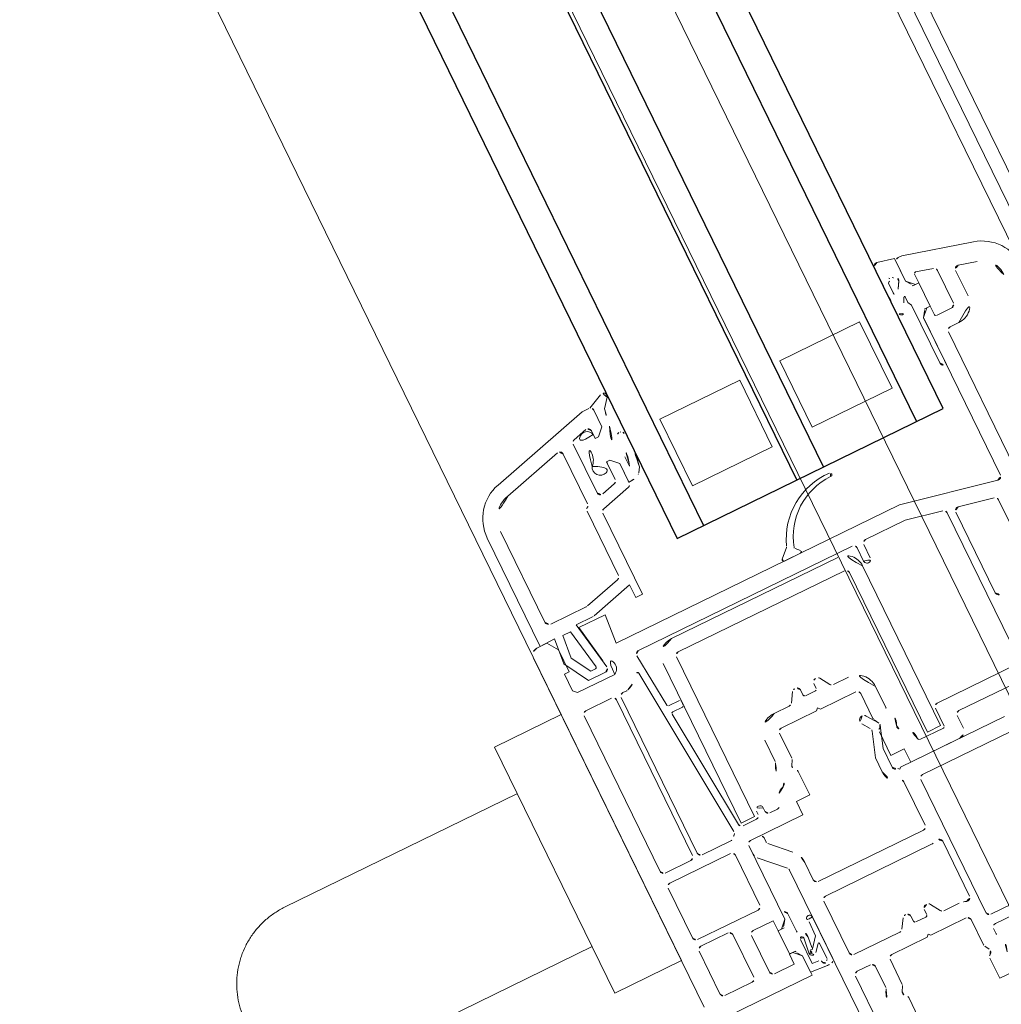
# Model space of a CAD drawing. Extents: x 6414462 to 20492237, y 5756825 to 17376351.
# Tile 83 of 127: x 6497764.631 to 6497764.764, y 5809736.99 to 5809737.123. Entities that reach past the tile are written whole.
import ezdxf

# ---------------------------------------------------------------- set-up
doc = ezdxf.new("R2010")
doc.units = 0
doc.linetypes.add('Linia siatki', pattern=[2.2224999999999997, 1.27, -0.3174999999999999, 0.3174999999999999, -0.3174999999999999])
for name, color, linetype, lineweight in [('A-DETL-GENF', 7, 'Continuous', 5), ('A-GENM', 7, 'Continuous', 5), ('A-GLAZ', 7, 'Continuous', 5), ('S-GRID', 7, 'Continuous', 5)]:
    doc.layers.add(name, color=color, linetype=linetype, lineweight=lineweight)

# ---------------------------------------------------------------- blocks, each defined once
blk = doc.blocks.new('Windows_S9000-Double-Vent-Window-with-Sashbars - O3 Windows_S9000-Double-Vent-Window-with-Sashbars 2-9090604-__-00_00 Przyziemie PB')
at = {"layer": 'A-DETL-GENF'}
for p, q in [((-2.079996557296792, -2.669999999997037), (-2.079996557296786, 1.709431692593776)), ((-8.244988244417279, 1.105291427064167), (-8.499999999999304, 0.1535745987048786)), ((-7.98418827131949, 1.035410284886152), (-8.051837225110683, 0.7829409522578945)), ((-8.003540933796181, 0.72000000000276), (-7.619911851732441, 0.7200000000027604)), ((-8.221995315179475, 0.2251763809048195), (-8.158286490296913, 0.4629409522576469)), ((-8.109990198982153, 0.5000000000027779), (-7.61991185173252, 0.5000000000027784)), ((-7.569911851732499, 0.4500000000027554), (-7.569911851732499, 0.2200000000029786)), ((-7.349911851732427, 0.4500000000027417), (-7.349911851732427, 0.3200000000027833)), ((0.02000000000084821, 0.4400000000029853), (0.02000000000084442, -2.66999999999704)), ((-7.299911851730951, 0.2700000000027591), (-5.254675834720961, 0.2700000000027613)), ((-8.499999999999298, 0.1535745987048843), (-8.499999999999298, 0.1000000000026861)), ((-8.069911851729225, 0.2000000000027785), (-8.20267679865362, 0.2000000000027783)), ((-8.169911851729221, 0.05000000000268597), (-8.069911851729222, 0.1500000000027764)), ((-8.069911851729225, 0.1500000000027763), (-8.069911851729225, 0.2000000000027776)), ((-8.069685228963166, 0.1098247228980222), (-8.069685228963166, 0.1986844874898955)), ((-8.069685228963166, 0.1986844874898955), (-7.719685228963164, 0.1986844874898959)), ((-7.589911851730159, 0.2000000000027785), (-7.719911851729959, 0.2000000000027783)), ((-7.71991185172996, 0.2000000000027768), (-7.71991185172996, 0.1499458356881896)), ((-7.71991185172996, 0.1499458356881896), (-7.619966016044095, 0.05000000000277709)), ((-7.719685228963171, 0.1986844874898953), (-7.719685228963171, 0.1098247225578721)), ((-8.56454105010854, -0.1890656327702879), (-8.510971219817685, 0.0500002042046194)), ((-8.510971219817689, 0.0500002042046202), (-8.169911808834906, 0.05000020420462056)), ((-8.449999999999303, 0.05000000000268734), (-8.169911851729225, 0.05000000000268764)), ((-8.169911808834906, 0.05000020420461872), (-8.098122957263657, 0.1006746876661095)), ((-7.619212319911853, 0.04982629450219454), (-7.691247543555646, 0.1006746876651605)), ((-7.619966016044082, 0.0500000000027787), (-5.254163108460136, 0.05000000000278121)), ((-6.914690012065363, 0.04982629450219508), (-7.619212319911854, 0.04982629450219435)), ((-7.894685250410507, -0.05002618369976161), (-7.979431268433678, -0.0500261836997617)), ((-7.842705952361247, -0.02001592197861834), (-7.894685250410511, -0.05002618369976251)), ((-6.974690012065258, -0.02001592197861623), (-7.842705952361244, -0.02001592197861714)), ((-5.205255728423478, -0.01039558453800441), (-5.489999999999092, -1.350012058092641)), ((-4.963148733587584, -0.1199999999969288), (-3.869999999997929, -0.1199999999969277)), ((-8.140994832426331, -0.2499985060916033), (-8.515750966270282, -0.2499985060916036)), ((-8.248016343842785, -0.1699985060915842), (-8.140994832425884, -0.1699985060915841)), ((-5.116208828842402, -0.6496044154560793), (-5.012056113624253, -0.1596044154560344)), ((0.1600000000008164, -2.669999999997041), (0.1600000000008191, -0.469838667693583)), ((-7.949999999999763, -1.949999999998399), (-7.949999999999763, -0.7499999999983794)), ((-7.949999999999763, -0.7499999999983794), (-6.949999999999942, -0.7499999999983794)), ((-6.94999999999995, -0.7499999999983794), (-6.94999999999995, -1.949999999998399)), ((-3.853879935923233, -0.7099999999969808), (-5.067301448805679, -0.709999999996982)), ((-2.640033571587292, -1.849999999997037), (-2.640033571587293, -0.7916873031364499)), ((-5.160845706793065, -0.8596044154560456), (-5.270033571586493, -1.373292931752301)), ((-2.910033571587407, -0.8199999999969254), (-5.111938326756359, -0.8199999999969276)), ((-2.860033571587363, -2.069999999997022), (-2.860033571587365, -0.8699999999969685)), ((-2.299999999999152, -2.894999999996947), (-2.29999999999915, -1.329999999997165)), ((-5.489999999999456, -1.350012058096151), (-5.489999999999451, -5.61087035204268)), ((-5.270033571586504, -1.373292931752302), (-5.270033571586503, -1.969999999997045)), ((-6.94999999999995, -1.949999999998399), (-7.949999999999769, -1.949999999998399)), ((-2.399999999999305, -1.899999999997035), (-2.590033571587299, -1.899999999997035)), ((-5.220033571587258, -2.019999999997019), (-5.020033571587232, -2.019999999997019)), ((-5.020033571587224, -2.119999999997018), (-5.219999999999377, -2.119999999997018)), ((-2.539999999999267, -2.119999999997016), (-2.810033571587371, -2.119999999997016)), ((-2.299999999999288, -2.739999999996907), (-2.299999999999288, -1.999999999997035)), ((-5.269999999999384, -2.169999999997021), (-5.269999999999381, -5.381855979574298)), ((-2.567386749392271, -2.159999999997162), (-4.96738674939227, -2.159999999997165)), ((-2.567386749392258, -2.359999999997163), (-2.567386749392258, -2.159999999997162)), ((-2.519999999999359, -2.495208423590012), (-2.51999999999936, -2.139999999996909)), ((-4.967386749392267, -2.359999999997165), (-2.567386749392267, -2.359999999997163)), ((-5.217386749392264, -2.409999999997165), (-5.217386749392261, -4.909999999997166)), ((-5.017386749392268, -4.909999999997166), (-5.017386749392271, -2.409999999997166)), ((-7.949999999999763, -3.749999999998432), (-7.949999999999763, -2.549999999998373)), ((-7.949999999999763, -2.549999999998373), (-6.949999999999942, -2.549999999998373)), ((-6.94999999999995, -2.549999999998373), (-6.94999999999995, -3.749999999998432)), ((-3.429999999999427, -2.719999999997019), (-3.111755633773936, -2.719999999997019)), ((-2.499999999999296, -2.93999999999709), (-2.499999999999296, -2.739999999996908)), ((-2.499999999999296, -2.739999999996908), (-2.299999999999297, -2.739999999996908)), ((-0.02999999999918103, -2.71999999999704), (-2.029996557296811, -2.719999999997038)), ((0.2882443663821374, -2.719999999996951), (0.2100000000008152, -2.719999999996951)), ((0.850000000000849, -2.739999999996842), (0.8500000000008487, -2.939999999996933)), ((-5.524142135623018, -2.824329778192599), (-5.577465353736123, -2.877652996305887)), ((-5.489999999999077, -3.081903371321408), (-5.489999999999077, -2.838471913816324)), ((-3.124414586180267, -3.008089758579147), (-2.968678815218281, -2.899042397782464)), ((-3.028397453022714, -2.933301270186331), (-2.964999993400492, -2.896698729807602)), ((-2.923721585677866, -2.892724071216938), (-2.628499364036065, -2.994377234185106)), ((-2.300749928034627, -2.935749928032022), (-2.279999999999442, -2.914999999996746)), ((-2.279999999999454, -2.914999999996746), (-2.299999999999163, -2.894999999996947)), ((-1.151378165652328, -2.819999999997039), (-0.326647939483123, -2.81999999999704)), ((0.4350000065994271, -2.896698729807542), (0.371602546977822, -2.933301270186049)), ((-5.643416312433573, -2.976771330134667), (-5.524142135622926, -3.096045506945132)), ((-3.69999999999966, -3.2188332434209), (-3.69999999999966, -2.989999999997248)), ((-3.479999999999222, -3.519999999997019), (-3.479999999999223, -2.989999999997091)), ((-3.42999999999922, -2.939999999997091), (-3.053397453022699, -2.939999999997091)), ((-2.949935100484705, -3.032410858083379), (-3.055585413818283, -3.106388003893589)), ((-2.56145415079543, -3.144377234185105), (-2.9049778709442, -3.026092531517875)), ((-2.853397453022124, -2.939999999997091), (-2.499999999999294, -2.93999999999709)), ((-2.628499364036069, -2.994377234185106), (-2.349999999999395, -2.994377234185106)), ((-1.449999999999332, -2.93999999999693), (-2.104198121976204, -2.939999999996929)), ((-1.399999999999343, -4.56999999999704), (-1.399999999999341, -2.98999999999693)), ((-1.179999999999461, -4.569999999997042), (-1.179999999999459, -2.985000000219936)), ((-0.2999999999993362, -2.989999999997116), (-0.2999999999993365, -3.218833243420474)), ((-0.07999999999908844, -2.989999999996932), (-0.07999999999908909, -3.519999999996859)), ((0.3466025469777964, -2.939999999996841), (-0.02999999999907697, -2.93999999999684)), ((0.850000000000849, -2.939999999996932), (0.5466025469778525, -2.939999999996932)), ((-2.349999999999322, -3.144377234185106), (-2.561454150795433, -3.144377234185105)), ((-3.856495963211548, -3.344338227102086), (-3.723504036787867, -3.261235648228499)), ((-0.3235040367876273, -3.261235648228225), (-0.4564959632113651, -3.344338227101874)), ((-3.754999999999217, -3.449999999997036), (-3.829999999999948, -3.449999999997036)), ((-0.4299999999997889, -3.449999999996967), (-0.3549999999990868, -3.449999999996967)), ((-3.72999999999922, -3.624999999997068), (-3.72999999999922, -3.474999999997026)), ((-3.509999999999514, -3.549999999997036), (-3.479999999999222, -3.519999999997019)), ((-3.479999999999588, -3.579999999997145), (-3.509999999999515, -3.549999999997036)), ((-3.479999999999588, -4.109999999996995), (-3.479999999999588, -3.579999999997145)), ((-0.3299999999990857, -3.474999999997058), (-0.3299999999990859, -3.624999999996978)), ((-0.07999999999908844, -3.519999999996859), (-0.1099999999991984, -3.549999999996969)), ((-0.1099999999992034, -3.549999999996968), (-0.07999999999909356, -3.579999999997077)), ((-0.07999999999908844, -3.579999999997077), (-0.07999999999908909, -4.109999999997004)), ((-3.829999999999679, -3.649999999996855), (-3.754999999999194, -3.649999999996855)), ((-0.3549999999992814, -3.649999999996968), (-0.4299999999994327, -3.649999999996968)), ((-6.94999999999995, -3.749999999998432), (-7.949999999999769, -3.749999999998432)), ((-3.723504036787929, -3.838764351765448), (-3.856495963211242, -3.755661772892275)), ((-0.4564959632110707, -3.755661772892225), (-0.3235040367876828, -3.838764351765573)), ((-3.699999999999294, -4.109999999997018), (-3.699999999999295, -3.881166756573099)), ((-0.2999999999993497, -3.881166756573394), (-0.2999999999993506, -4.569999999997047)), ((-3.053397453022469, -4.159999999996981), (-3.429999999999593, -4.159999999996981)), ((-2.964999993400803, -4.203301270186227), (-3.028397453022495, -4.166698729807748)), ((-2.499999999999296, -4.15999999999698), (-2.853397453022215, -4.15999999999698)), ((-2.499999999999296, -4.359999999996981), (-2.499999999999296, -4.15999999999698)), ((-0.02999999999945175, -4.159999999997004), (0.3466025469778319, -4.159999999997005)), ((0.3716025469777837, -4.166698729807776), (0.4350000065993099, -4.203301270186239)), ((0.5466025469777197, -4.159999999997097), (0.8500000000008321, -4.159999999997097)), ((-8.501305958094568, -4.535851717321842), (-8.599798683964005, -4.326773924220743)), ((-8.531497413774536, -4.259893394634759), (-8.404938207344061, -4.358757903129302)), ((-7.55836186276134, -4.399880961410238), (-7.591422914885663, -4.385746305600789)), ((-7.489994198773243, -4.280473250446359), (-7.423800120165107, -4.326024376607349)), ((-3.111755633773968, -4.379999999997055), (-3.429999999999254, -4.379999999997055)), ((-2.299999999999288, -4.35999999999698), (-2.499999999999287, -4.35999999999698)), ((-2.299999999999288, -5.149999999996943), (-2.299999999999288, -4.359999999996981)), ((-0.02999999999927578, -4.379999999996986), (0.2882443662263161, -4.379999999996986)), ((-8.198981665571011, -4.500172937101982), (-8.453400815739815, -4.500172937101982)), ((-8.449908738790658, -4.500172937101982), (-8.198981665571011, -4.500172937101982)), ((-8.098981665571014, -4.600172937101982), (-8.198981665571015, -4.500172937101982)), ((-8.198981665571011, -4.500172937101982), (-8.09898166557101, -4.600172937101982)), ((-7.648809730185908, -4.499999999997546), (-7.748981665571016, -4.600172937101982)), ((-7.748981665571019, -4.600172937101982), (-7.648980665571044, -4.500171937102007)), ((-7.699090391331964, -4.399880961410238), (-7.558361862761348, -4.399880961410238)), ((-7.389363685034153, -4.500171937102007), (-7.648980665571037, -4.500171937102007)), ((-7.648980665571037, -4.500171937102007), (-7.35801868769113, -4.500171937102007)), ((-0.07999999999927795, -4.629999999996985), (-0.0799999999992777, -4.429999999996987)), ((-8.499878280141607, -4.651744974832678), (-8.499878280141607, -4.548427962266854)), ((-8.110401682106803, -6.105464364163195), (-8.499878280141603, -4.651917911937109)), ((-8.098981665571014, -4.650172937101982), (-8.214731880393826, -4.650172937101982)), ((-8.158432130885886, -4.650172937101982), (-8.09898166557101, -4.650172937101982)), ((-8.098981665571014, -4.650172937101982), (-8.098981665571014, -4.600172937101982)), ((-8.098981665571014, -4.600172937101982), (-8.098981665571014, -4.650172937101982)), ((-7.748981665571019, -4.600172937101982), (-7.748981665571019, -4.650172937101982)), ((-7.748981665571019, -4.650172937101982), (-7.748981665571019, -4.600172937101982)), ((-7.748981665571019, -4.650172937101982), (-7.723784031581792, -4.650172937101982)), ((-7.483470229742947, -4.650172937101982), (-7.748981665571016, -4.650172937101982)), ((-7.30972239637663, -4.537230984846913), (-7.195607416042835, -4.963113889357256)), ((-2.519999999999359, -4.749999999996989), (-2.519999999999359, -4.634258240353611)), ((-1.709289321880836, -4.619999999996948), (-1.449999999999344, -4.619999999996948)), ((-0.3499999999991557, -4.619999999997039), (-1.129999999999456, -4.619999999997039)), ((-8.263028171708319, -4.713113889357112), (-8.209438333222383, -4.913113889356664)), ((-7.381584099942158, -4.887231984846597), (-7.435173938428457, -4.687231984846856)), ((-2.160624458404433, -4.955355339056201), (-1.907279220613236, -4.702010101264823)), ((0.7982795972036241, -4.679999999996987), (-0.02999999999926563, -4.679999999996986)), ((-2.619999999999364, -4.799999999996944), (-2.569999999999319, -4.799999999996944)), ((-2.570000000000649, -4.899999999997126), (-2.619999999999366, -4.899999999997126)), ((-1.74464466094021, -4.864644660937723), (-2.050710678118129, -5.170710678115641)), ((1.100000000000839, -4.849999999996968), (-1.7092893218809, -4.849999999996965)), ((-1.003977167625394, -4.850122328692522), (-0.3795088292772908, -4.850122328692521)), ((-0.7564282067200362, -4.92470720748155), (-0.9633015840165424, -4.920122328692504)), ((-0.4125907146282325, -4.920122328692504), (-0.6410525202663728, -4.920122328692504)), ((-8.161142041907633, -4.9501729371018), (-7.429880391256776, -4.9501729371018)), ((-7.147311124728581, -5.000172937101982), (-5.92996642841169, -5.000172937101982)), ((-5.929966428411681, -5.000172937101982), (-5.929966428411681, -5.100172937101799)), ((-2.567386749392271, -4.959999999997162), (-4.96738674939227, -4.959999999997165)), ((-2.567386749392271, -5.159999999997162), (-2.567386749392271, -4.959999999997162)), ((-2.520000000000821, -5.150011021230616), (-2.520000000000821, -4.949999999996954)), ((-2.299999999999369, -5.149999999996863), (-2.299999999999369, -5.019999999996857)), ((-2.24999999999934, -4.969999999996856), (-2.195979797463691, -4.969999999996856)), ((-0.7848855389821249, -5.021773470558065), (-0.6374351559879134, -5.040006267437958)), ((-0.6183910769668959, -5.03881356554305), (-0.7564282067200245, -4.92470720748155)), ((-0.6474792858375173, -4.937783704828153), (-0.5513152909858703, -5.01845112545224)), ((-0.4418614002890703, -5.130157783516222), (-0.4342918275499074, -5.033078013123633)), ((-0.326138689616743, -4.954047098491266), (-0.3453292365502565, -5.200165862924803)), ((-8.099513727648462, -5.130172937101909), (-7.351326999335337, -5.130172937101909)), ((-7.264724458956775, -5.18017293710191), (-6.300226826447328, -5.18017293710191)), ((-5.929966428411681, -5.100172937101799), (-6.117652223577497, -5.100172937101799)), ((-6.117652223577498, -5.100172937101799), (-5.953407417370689, -5.713142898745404)), ((-4.967386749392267, -5.159999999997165), (-2.567386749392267, -5.159999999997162)), ((-4.419999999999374, -5.343729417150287), (-4.419999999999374, -5.18205604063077)), ((-4.399999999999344, -5.162056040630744), (-4.339999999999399, -5.162056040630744)), ((-4.31999999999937, -5.182056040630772), (-4.31999999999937, -5.33148100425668)), ((-1.185468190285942, -5.130157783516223), (-0.9254729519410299, -5.130157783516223)), ((-0.8031871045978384, -5.130157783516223), (-0.4418614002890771, -5.130157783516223)), ((-0.5895850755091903, -5.106380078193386), (-0.8001191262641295, -5.08034674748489)), ((-7.917216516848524, -6.053700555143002), (-8.14781001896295, -5.193113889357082)), ((-6.2519305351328, -5.217231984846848), (-6.11340741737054, -5.734207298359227)), ((-2.508097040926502, -5.295168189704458), (-4.994283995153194, -5.512681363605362)), ((-4.298256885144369, -5.35140489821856), (-2.565642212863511, -5.199820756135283)), ((-2.121421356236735, -5.199999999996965), (-2.249999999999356, -5.199999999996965)), ((-1.139999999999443, -5.199999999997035), (-2.249999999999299, -5.199999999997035)), ((-1.140945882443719, -5.199999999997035), (-1.245468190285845, -5.199999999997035)), ((-1.068910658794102, -5.250848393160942), (-1.140945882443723, -5.199999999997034)), ((-1.039999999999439, -5.299999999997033), (-1.139999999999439, -5.199999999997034)), ((-1.040472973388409, -5.348858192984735), (-1.040472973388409, -5.259998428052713)), ((-1.039999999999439, -5.349999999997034), (-1.039999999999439, -5.299999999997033)), ((-0.6904729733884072, -5.259998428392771), (-0.6904729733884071, -5.348858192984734)), ((-0.5899999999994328, -5.199999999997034), (-0.6899999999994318, -5.299999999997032)), ((-0.6899999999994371, -5.299999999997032), (-0.6899999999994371, -5.349999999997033)), ((-0.5902059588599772, -5.200165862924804), (-0.6620430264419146, -5.250853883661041)), ((-0.345329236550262, -5.200165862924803), (-0.5902059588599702, -5.200165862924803)), ((-0.2999999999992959, -5.199999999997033), (-0.589999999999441, -5.199999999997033)), ((-0.2999999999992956, -6.449999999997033), (-0.2999999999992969, -5.199999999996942)), ((-5.215642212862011, -5.431665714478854), (-4.438256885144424, -5.363653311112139)), ((-2.409999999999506, -5.819999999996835), (-2.409999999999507, -5.391453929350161)), ((-1.459999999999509, -5.419999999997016), (-2.209999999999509, -5.419999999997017)), ((-1.189999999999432, -5.649999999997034), (-1.189999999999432, -5.349999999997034)), ((-1.189999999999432, -5.349999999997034), (-1.039999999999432, -5.349999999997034)), ((-0.6904729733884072, -5.348858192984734), (-1.040472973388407, -5.348858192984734)), ((-0.6899999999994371, -5.349999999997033), (-0.5399999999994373, -5.349999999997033)), ((-0.539999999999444, -5.349999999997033), (-0.5399999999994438, -5.649999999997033)), ((-5.489999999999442, -5.61087035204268), (-5.899999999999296, -5.57499999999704)), ((-5.899999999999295, -5.574999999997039), (-5.899999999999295, -5.96999999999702)), ((-2.259999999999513, -5.469999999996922), (-2.259999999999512, -6.379999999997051)), ((-1.409999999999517, -6.379999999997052), (-1.409999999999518, -5.46999999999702)), ((-0.5899999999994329, -5.699999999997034), (-1.139999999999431, -5.699999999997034)), ((-6.109999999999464, -5.760089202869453), (-6.109999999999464, -6.290172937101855)), ((-5.949999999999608, -5.739024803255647), (-5.949999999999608, -5.983989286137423)), ((-5.120000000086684, -5.810628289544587), (-5.120000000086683, -6.369966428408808)), ((-4.850033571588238, -5.760606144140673), (-4.850033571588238, -5.819999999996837)), ((-5.949999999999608, -5.983989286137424), (-5.25868240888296, -5.862091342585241)), ((-5.899999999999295, -5.96999999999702), (-5.354939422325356, -5.873891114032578)), ((-5.199999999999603, -5.911331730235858), (-5.199999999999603, -6.165382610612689)), ((-4.8000335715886, -5.869999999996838), (-2.459999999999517, -5.869999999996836)), ((-2.459999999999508, -5.939999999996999), (-4.800033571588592, -5.939999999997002)), ((-1.309999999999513, -6.379999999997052), (-1.309999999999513, -5.969999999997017)), ((-1.259999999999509, -5.919999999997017), (-0.6199999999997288, -5.919999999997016)), ((-0.569999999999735, -5.969999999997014), (-0.5699999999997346, -6.37999999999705)), ((-5.323472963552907, -5.99273327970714), (-5.89999999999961, -6.094390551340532)), ((-5.899999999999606, -6.094390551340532), (-5.899999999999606, -6.210319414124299)), ((-5.576765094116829, -6.244292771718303), (-5.299999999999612, -6.084502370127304)), ((-5.299999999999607, -6.084502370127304), (-5.299999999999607, -6.012429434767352)), ((-4.850033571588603, -5.989999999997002), (-4.850033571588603, -6.379999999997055)), ((-2.409999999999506, -6.379999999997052), (-2.409999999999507, -5.989999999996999)), ((-5.899999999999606, -6.210319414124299), (-5.576765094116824, -6.244292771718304)), ((-5.199999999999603, -6.16538261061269), (-5.550460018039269, -6.367720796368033)), ((-6.169999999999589, -6.350172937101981), (-7.530846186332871, -6.350172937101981)), ((-5.550460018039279, -6.367720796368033), (-5.907682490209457, -6.33017520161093)), ((-5.907682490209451, -6.33017520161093), (-5.899999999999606, -6.550172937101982)), ((-5.749999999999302, -6.349999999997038), (-5.8999999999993, -6.449999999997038)), ((-5.419999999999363, -6.349999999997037), (-5.749999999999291, -6.349999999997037)), ((-5.419999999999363, -6.419999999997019), (-5.419999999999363, -6.349999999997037)), ((-5.120000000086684, -6.369966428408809), (-5.170033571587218, -6.419999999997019)), ((-5.899999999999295, -6.449999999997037), (-5.899999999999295, -6.599999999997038)), ((-5.170033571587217, -6.419999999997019), (-5.419999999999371, -6.419999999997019)), ((-4.800033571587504, -6.429999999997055), (-2.459999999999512, -6.429999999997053)), ((-2.209999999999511, -6.429999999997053), (-1.459999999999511, -6.429999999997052)), ((-0.6199999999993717, -6.429999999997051), (-1.259999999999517, -6.429999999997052)), ((-5.899999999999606, -6.550172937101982), (-7.530846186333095, -6.550172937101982)), ((-5.799999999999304, -6.699999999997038), (-0.5499999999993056, -6.699999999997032))]:
    blk.add_line(p, q, dxfattribs=at)
at = {"layer": 'A-DETL-GENF', "color": 176, "lineweight": 25, "true_color": 0x00007f}
for p, q in [((-6.399999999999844, -0.2499999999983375), (-57.89999999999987, -0.2499999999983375)), ((-6.399999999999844, -4.249999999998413), (-6.399999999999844, -0.2499999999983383)), ((-57.89999999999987, -0.6499999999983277), (-6.399999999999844, -0.6499999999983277)), ((-57.89999999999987, -2.049999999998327), (-6.399999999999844, -2.049999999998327)), ((-57.89999999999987, -2.449999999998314), (-6.399999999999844, -2.449999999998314)), ((-57.89999999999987, -3.849999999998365), (-6.399999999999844, -3.849999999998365)), ((-57.89999999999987, -4.249999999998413), (-6.399999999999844, -4.249999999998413))]:
    blk.add_line(p, q, dxfattribs=at)
at = {"layer": 'A-DETL-GENF'}
for centre, radius, start, end in [((-7.665432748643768, 0.9500000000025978), 0.6000000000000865, 89.99999999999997, 164.9999999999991), ((-7.665432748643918, 0.9500000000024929), 0.3300000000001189, 89.99999999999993, 165.0000000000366), ((-8.003540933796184, 0.770000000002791), 0.05000000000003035, 165.0000000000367, 269.9999999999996), ((-7.619911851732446, 0.4500000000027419), 0.2700000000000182, 7.315275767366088e-14, 90.00000000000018), ((-8.109990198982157, 0.4500000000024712), 0.05000000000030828, 90, 165.0000000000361), ((-7.619911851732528, 0.4500000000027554), 0.05000000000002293, 2.226388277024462e-14, 90.00000000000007), ((-7.29991185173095, 0.3200000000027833), 0.05000000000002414, 180, 269.9999999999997), ((-8.20267679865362, 0.220000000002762), 0.02000000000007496, 165.0000000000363, 269.9999999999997), ((-7.589911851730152, 0.2200000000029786), 0.02000000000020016, 269.9999999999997, 3.81666561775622e-14), ((-8.449999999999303, 0.1000000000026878), 0.05000000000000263, 180.0000000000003, 269.836249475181), ((-8.069288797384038, 0.05982629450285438), 0.04999999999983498, 90.4542818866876, 125.2175929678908), ((-7.72008170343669, 0.05982629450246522), 0.05000000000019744, 54.78240703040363, 89.54566895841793), ((-6.974690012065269, 0.03998407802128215), 0.05999999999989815, 269.9999999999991, 4.531654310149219e-11), ((-5.254163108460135, 2.891593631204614e-12), 0.04999999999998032, 347.9999999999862, 90.0000000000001), ((-8.323404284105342, -0.1081458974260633), 0.03500000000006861, 301.0940836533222, 17.67471462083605), ((-8.515955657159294, 0.07540749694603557), 0.2799999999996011, 322.8489757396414, 333.974393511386), ((-8.228404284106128, -0.06499979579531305), 0.03999999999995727, 53.85225192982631, 153.9743935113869), ((-7.527490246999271, 0.9225252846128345), 1.170989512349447, 234.660779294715, 247.8748089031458), ((-7.979431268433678, -0.06002618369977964), 0.01000000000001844, 90, 239.4092155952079), ((-7.096113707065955, 1.750897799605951), 2.024836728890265, 243.9755482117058, 249.5002192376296), ((-4.963148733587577, -0.1699999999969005), 0.04999999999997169, 90, 168.0000000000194), ((-8.515750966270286, -0.1999985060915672), 0.05000000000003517, 167.3698082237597, 269.9999999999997), ((-8.298137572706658, -0.1926449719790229), 0.05500000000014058, 24.31506135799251, 97.51281809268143), ((-8.140994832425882, 1.750001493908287), 1.919999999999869, 269.9999999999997, 275.1538074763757), ((-8.14099483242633, 1.750001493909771), 2.000000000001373, 269.9999999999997, 279.4614043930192), ((-7.818803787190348, -0.1833357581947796), 0.03999999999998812, 279.4614043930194, 70.14662761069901), ((-5.067301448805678, -0.6599999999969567), 0.05000000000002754, 168.0000000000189, 269.9999999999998), ((-3.853879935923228, -0.6599999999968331), 0.05000000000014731, 269.9999999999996, 19.89866477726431), ((-5.111938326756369, -0.8699999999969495), 0.05000000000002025, 90, 167.9999999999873), ((-2.590033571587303, -1.849999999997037), 0.04999999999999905, 179.9999999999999, 269.9999999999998), ((-6.265459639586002, -2.016505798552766), 0.02500000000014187, 352.6392232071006, 172.6392232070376), ((-5.220033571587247, -1.969999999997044), 0.04999999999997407, 180, 269.9999999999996), ((-2.399999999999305, -1.999999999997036), 0.09999999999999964, 0, 90), ((-5.320466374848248, -2.05633858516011), 0.9707416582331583, 177.4590844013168, 249.4500122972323), ((-5.342575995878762, -2.02147296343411), 0.8980913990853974, 179.8874457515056, 253.5244932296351), ((-5.219999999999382, -2.169999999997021), 0.05000000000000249, 90, 180), ((-5.020033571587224, -2.06999999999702), 0.04999999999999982, 269.9999999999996, 90), ((-2.810033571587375, -2.069999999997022), 0.04999999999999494, 180, 269.9999999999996), ((-2.539999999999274, -2.139999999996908), 0.0199999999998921, 0, 90), ((-4.967386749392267, -2.409999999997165), 0.2499999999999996, 90.0000000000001, 180.0000000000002), ((-4.967386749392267, -2.409999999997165), 0.05000000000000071, 90, 180), ((-2.549999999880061, -2.7349999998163), 0.220000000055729, 87.61198456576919, 161.5112271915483), ((-2.53999999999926, -2.495208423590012), 0.01999999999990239, 267.6119845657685, 0), ((-3.429999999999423, -2.989999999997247), 0.2700000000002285, 90.00000000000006, 180.0000000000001), ((-3.111755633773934, -2.669999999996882), 0.0500000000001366, 269.9999999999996, 302.4617449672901), ((-2.939999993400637, -2.939999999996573), 0.2699999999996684, 65.25695799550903, 122.4617449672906), ((-2.806064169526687, -2.649377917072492), 0.05000000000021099, 245.2569579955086, 341.5112271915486), ((-2.029996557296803, -2.669999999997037), 0.05000000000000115, 180, 269.9999999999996), ((-0.02999999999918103, -2.669999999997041), 0.05000000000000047, 269.9999999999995, 359.9999999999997), ((0.2100000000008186, -2.669999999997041), 0.04999999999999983, 180, 269.9999999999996), ((0.2882443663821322, -2.669999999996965), 0.04999999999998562, 269.9999999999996, 302.4617449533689), ((0.4600000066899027, -2.940000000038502), 0.2699999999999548, 65.2569580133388, 122.4617449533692), ((-5.591607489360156, -2.863510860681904), 0.02000000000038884, 253.5244932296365, 315.0000000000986), ((-5.50999999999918, -2.838471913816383), 0.02000000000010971, 0, 135.0000000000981), ((-2.939999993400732, -2.939999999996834), 0.04999999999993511, 70.99999999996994, 125.000000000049), ((-2.939999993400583, -2.939999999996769), 0.04999999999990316, 29.99999999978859, 119.9999999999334), ((-2.853397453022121, -2.889999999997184), 0.04999999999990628, 209.9999999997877, 269.9999999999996), ((-1.151378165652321, -2.869999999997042), 0.05000000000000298, 90, 201.0618176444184), ((-1.44999999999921, -2.985000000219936), 0.2699999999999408, 359.9999999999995, 21.06181764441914), ((-0.3266479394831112, -2.86999999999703), 0.0499999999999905, 337.9756871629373, 89.99999999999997), ((-0.029999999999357, -2.989999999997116), 0.2699999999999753, 157.9756871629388, 179.9999999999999), ((0.4600000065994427, -2.939999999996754), 0.04999999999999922, 29.99999999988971, 120.0000000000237), ((0.5466025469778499, -2.889999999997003), 0.0499999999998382, 209.999999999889, 269.9999999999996), ((-5.678771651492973, -3.012126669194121), 0.05000000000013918, 45.00000000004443, 69.45001229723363), ((-3.42999999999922, -2.989999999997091), 0.04999999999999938, 90, 180), ((-3.089999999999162, -3.057238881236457), 0.05999999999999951, 125.0000000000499, 179.9999999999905), ((-3.089999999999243, -3.057238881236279), 0.05999999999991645, 180.0000000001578, 304.9999999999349), ((-3.053397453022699, -2.889999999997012), 0.05000000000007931, 269.9999999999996, 299.9999999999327), ((-2.921256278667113, -3.073368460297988), 0.05000000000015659, 70.99999999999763, 124.9999999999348), ((-2.349999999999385, -2.944377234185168), 0.04999999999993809, 269.9999999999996, 9.935889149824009), ((-2.349999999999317, -2.944377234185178), 0.1999999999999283, 269.9999999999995, 349.485109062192), ((-2.104198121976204, -2.989999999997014), 0.05000000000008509, 90, 169.4851090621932), ((-1.449999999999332, -2.98999999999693), 0.0499999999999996, 0, 90), ((-0.02999999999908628, -2.989999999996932), 0.05000000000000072, 89.99999999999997, 180), ((0.3466025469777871, -2.88999999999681), 0.05000000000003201, 269.9999999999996, 300.0000000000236), ((-5.509999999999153, -3.081903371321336), 0.02000000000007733, 225.0000000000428, 2.544443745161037e-12), ((-3.749999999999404, -3.2188332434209), 0.04999999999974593, 302.0000000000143, 0), ((-0.3499999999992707, -3.218833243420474), 0.04999999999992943, 302.0000000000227, 0), ((-3.829999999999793, -3.38674063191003), 0.05000000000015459, 122.0000000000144, 179.9999999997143), ((-3.829999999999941, -3.39999999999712), 0.05000000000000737, 180.0000000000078, 269.9999999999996), ((-3.754999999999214, -3.474999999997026), 0.02499999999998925, 0, 90), ((-0.4299999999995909, -3.386740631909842), 0.05000000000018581, 122.0000000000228, 187.6194970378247), ((-0.4299999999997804, -3.399999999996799), 0.05000000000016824, 172.3805029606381, 269.9999999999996), ((-0.3549999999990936, -3.474999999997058), 0.02499999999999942, 359.9999999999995, 89.99999999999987), ((-3.829999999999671, -3.699999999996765), 0.04999999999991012, 90, 180.0000000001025), ((-3.82999999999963, -3.713259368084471), 0.04999999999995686, 180.0000000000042, 238.0000000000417), ((-3.754999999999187, -3.624999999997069), 0.02499999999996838, 269.9999999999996, 0), ((-0.429999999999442, -3.699999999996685), 0.0499999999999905, 89.99999999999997, 187.6194970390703), ((-0.429999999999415, -3.713259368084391), 0.05000000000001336, 172.3805029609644, 238.0000000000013), ((-0.3549999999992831, -3.624999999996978), 0.02499999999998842, 269.9999999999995, 0), ((-3.749999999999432, -3.881166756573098), 0.04999999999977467, 0, 58.00000000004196), ((-0.3499999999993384, -3.881166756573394), 0.04999999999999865, 0, 58.00000000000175), ((-3.429999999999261, -4.109999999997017), 0.2700000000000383, 180.0000000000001, 269.9999999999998), ((-3.429999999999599, -4.109999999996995), 0.04999999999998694, 180, 269.9999999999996), ((-0.02999999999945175, -4.109999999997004), 0.05000000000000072, 179.9999999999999, 269.9999999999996), ((-8.557047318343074, -4.302117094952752), 0.04935218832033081, 58.82152644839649, 209.974177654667), ((-7.78123334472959, -5.797209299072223), 1.544444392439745, 79.13053380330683, 97.7076794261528), ((-3.053397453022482, -4.209999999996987), 0.05000000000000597, 60.0000000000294, 90), ((-2.939999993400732, -4.159999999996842), 0.05000000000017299, 240.0000000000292, 329.9999999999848), ((-2.853397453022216, -4.209999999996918), 0.04999999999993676, 90, 149.9999999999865), ((0.3466025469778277, -4.209999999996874), 0.04999999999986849, 59.99999999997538, 89.99999999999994), ((0.460000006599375, -4.159999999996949), 0.05000000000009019, 239.9999999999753, 329.9999999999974), ((0.5466025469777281, -4.209999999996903), 0.04999999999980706, 89.99999999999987, 149.999999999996), ((-7.995278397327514, -2.741759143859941), 1.668084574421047, 255.7834764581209, 264.1888079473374), ((-7.971264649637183, -4.31899557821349), 0.06000000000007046, 163.4653444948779, 186.944647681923), ((-7.9811912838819, -4.320204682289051), 0.05000000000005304, 186.9446476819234, 267.7223996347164), ((-7.980851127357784, -4.31614962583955), 0.04999999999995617, 98.65192251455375, 163.4653444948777), ((-7.820677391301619, -5.217146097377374), 0.8624286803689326, 74.58406305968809, 100.8607362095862), ((-7.452144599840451, -4.367214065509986), 0.04999999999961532, 29.70396995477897, 55.46638879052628), ((-7.65063649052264, -4.486053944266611), 0.281339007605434, 1.289675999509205, 30.69530664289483), ((-3.111755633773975, -4.429999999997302), 0.05000000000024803, 57.53825503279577, 90), ((-2.939999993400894, -4.159999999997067), 0.2699999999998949, 237.5382550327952, 294.7430420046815), ((-0.02999999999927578, -4.429999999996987), 0.05000000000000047, 89.99999999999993, 180), ((0.2882443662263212, -4.429999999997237), 0.0500000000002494, 57.53825503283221, 89.99999999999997), ((0.4600000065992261, -4.159999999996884), 0.2699999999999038, 237.5382550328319, 294.7430420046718), ((-8.453400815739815, -4.550172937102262), 0.05000000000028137, 90, 163.3559896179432), ((-8.449908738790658, -4.550172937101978), 0.04999999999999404, 90, 178.0000000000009), ((-7.932891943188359, -3.979027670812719), 0.4814360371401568, 241.2885784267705, 299.053997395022), ((-7.389363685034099, -4.480171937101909), 0.0200000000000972, 269.9999999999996, 1.289675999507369), ((-7.358018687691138, -4.550171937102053), 0.05000000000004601, 15.00000000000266, 90), ((-2.806064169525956, -4.450622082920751), 0.05000000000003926, 18.48877285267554, 114.7430420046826), ((-2.549999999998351, -4.364999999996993), 0.2200000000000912, 198.4887728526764, 265.7519773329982), ((-8.214731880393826, -4.700172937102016), 0.05000000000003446, 90, 194.9999999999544), ((-8.137968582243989, -4.751155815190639), 0.1030354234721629, 101.4555076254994, 295.169087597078), ((-7.720745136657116, -4.759504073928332), 0.1093733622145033, 238.0207598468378, 91.59214510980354), ((-7.48347022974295, -4.700172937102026), 0.05000000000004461, 15.00000000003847, 90), ((-2.569999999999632, -4.634258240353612), 0.04999999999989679, 0, 85.75197733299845), ((-1.709289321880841, -4.899999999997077), 0.2800000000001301, 89.99999999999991, 135.0000000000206), ((-1.449999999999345, -4.56999999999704), 0.04999999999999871, 269.9999999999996, 0), ((-1.129999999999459, -4.569999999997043), 0.04999999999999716, 180, 269.9999999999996), ((-0.3499999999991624, -4.569999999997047), 0.04999999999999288, 269.9999999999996, 0), ((-0.02999999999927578, -4.629999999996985), 0.05000000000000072, 180, 269.9999999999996), ((-7.940088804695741, -4.995826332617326), 0.21601318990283, 41.64633088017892, 135.4955457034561), ((-2.569999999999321, -4.749999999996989), 0.04999999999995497, 269.9999999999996, 0), ((-8.161142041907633, -4.900172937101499), 0.05000000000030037, 194.9999999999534, 269.9999999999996), ((-7.429880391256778, -4.900172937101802), 0.05000000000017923, 269.9999999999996, 15.00000000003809), ((-4.967386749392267, -4.909999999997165), 0.2500000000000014, 180.0000000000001, 269.9999999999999), ((-4.967386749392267, -4.909999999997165), 0.04999999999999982, 180, 269.9999999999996), ((-2.619999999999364, -4.849999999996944), 0.04999999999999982, 90, 269.9999999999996), ((-2.570000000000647, -4.949999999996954), 0.04999999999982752, 0, 90), ((-1.709289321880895, -4.899999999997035), 0.04999999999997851, 90, 134.9999999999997), ((-1.003977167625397, -4.892642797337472), 0.04252046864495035, 90.00000000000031, 310.5865730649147), ((-0.6410525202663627, -4.93012232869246), 0.00999999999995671, 90, 230.0083055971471), ((-0.4125907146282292, -4.940122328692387), 0.01999999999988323, 22.58742159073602, 90), ((-0.3795088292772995, -4.900122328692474), 0.04999999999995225, 12.50964854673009, 90), ((-0.5454729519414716, -4.936945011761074), 0.2200000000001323, 355.541513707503, 12.50964854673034), ((-7.147311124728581, -4.950172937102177), 0.04999999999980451, 195.0000000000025, 269.9999999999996), ((-2.24999999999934, -5.019999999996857), 0.04999999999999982, 90, 180), ((-2.195979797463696, -4.919999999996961), 0.04999999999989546, 269.9999999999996, 315.0000000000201), ((-0.7971574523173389, -5.121017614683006), 0.09999999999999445, 82.95094238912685, 170.7663888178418), ((-0.641116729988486, -5.069779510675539), 0.0300000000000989, 358.1549207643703, 82.95094238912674), ((-0.597914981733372, -5.016888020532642), 0.03000000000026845, 226.9578259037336, 283.3612069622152), ((-0.5962271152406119, -5.062355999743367), 0.02000000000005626, 240.5913468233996, 40.9247809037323), ((-0.5834491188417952, -5.056758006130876), 0.05000000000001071, 262.9509423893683, 50.00830559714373), ((-0.3944128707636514, -5.03618748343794), 0.03999999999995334, 90.07105609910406, 175.5415137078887), ((-0.394495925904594, -4.969216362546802), 0.02697117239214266, 270.0710560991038, 63.17426684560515), ((-0.371042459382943, -4.922838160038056), 0.02500000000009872, 202.587421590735, 243.1742668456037), ((-8.09951372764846, -5.180172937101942), 0.05000000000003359, 90, 195.0000000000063), ((-7.351326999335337, -5.180172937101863), 0.04999999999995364, 30.00000000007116, 90), ((-7.264724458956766, -5.130172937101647), 0.0500000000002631, 210.0000000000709, 269.9999999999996), ((-6.300226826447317, -5.230172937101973), 0.05000000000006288, 14.99999999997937, 90), ((-4.399999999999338, -5.18205604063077), 0.02000000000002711, 90, 180), ((-4.339999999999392, -5.182056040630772), 0.02000000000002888, 0, 90), ((-2.570000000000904, -5.150011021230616), 0.05000000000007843, 275.0000000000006, 0), ((-2.249999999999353, -5.149999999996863), 0.05000000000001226, 180, 269.9999999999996), ((-2.249999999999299, -5.149999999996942), 0.05000000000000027, 180, 269.9999999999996), ((-2.121421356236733, -5.099999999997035), 0.09999999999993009, 269.9999999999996, 314.9999999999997), ((-1.185468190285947, -5.190157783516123), 0.05999999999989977, 90, 180.0000000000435), ((-0.9254729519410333, -5.100157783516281), 0.02999999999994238, 269.9999999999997, 350.7663888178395), ((-0.8031871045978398, -5.105157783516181), 0.02500000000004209, 82.9509423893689, 269.9999999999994), ((-2.503739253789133, -5.344977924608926), 0.04999999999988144, 37.53934018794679, 95.0000000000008), ((-2.249999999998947, -5.14999999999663), 0.2700000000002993, 217.5393401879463, 228.9855003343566), ((-1.040076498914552, -5.209999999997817), 0.04999999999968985, 234.7824070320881, 269.5456689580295), ((-0.6908694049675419, -5.2099999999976), 0.04999999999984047, 270.4542818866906, 305.2066799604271), ((-5.219999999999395, -5.381855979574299), 0.04999999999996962, 180, 275.0000000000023), ((-4.439999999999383, -5.343729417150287), 0.02000000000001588, 275.0000000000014, 0), ((-4.29999999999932, -5.33148100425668), 0.02000000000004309, 180, 274.9999999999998), ((-2.459999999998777, -5.391453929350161), 0.04999999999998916, 0, 48.98550033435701), ((-2.209999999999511, -5.469999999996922), 0.04999999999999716, 90, 180), ((-1.459999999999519, -5.46999999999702), 0.05000000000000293, 0, 90), ((-4.992540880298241, -5.532605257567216), 0.02000000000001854, 95.00000000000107, 235.9287957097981), ((-5.225035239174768, -5.876370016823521), 0.3950034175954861, 19.60562978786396, 55.92879570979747), ((-6.049999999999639, -5.739024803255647), 0.1000000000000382, 0, 14.9999999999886), ((-1.139999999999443, -5.649999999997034), 0.04999999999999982, 180, 269.9999999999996), ((-0.5899999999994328, -5.649999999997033), 0.04999999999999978, 269.9999999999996, 1.272221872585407e-13), ((-6.209999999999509, -5.760089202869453), 0.1000000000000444, 0, 14.99999999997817), ((-5.230000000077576, -5.869999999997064), 0.1250000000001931, 28.35763658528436, 181.7838434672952), ((-4.90003357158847, -5.760606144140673), 0.05000000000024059, 0, 19.60562978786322), ((-4.8000335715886, -5.819999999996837), 0.05000000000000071, 180, 269.9999999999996), ((-2.459999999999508, -5.819999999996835), 0.04999999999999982, 269.9999999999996, 0), ((-5.249999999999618, -5.911331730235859), 0.05000000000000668, 0, 99.99999999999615), ((-4.8000335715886, -5.989999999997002), 0.05000000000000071, 90, 180), ((-2.459999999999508, -5.989999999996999), 0.04999999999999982, 0, 90), ((-1.25999999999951, -5.969999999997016), 0.04999999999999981, 89.99999999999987, 180.0000000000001), ((-0.6199999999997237, -5.969999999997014), 0.04999999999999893, 6.361109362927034e-14, 90.00000000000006), ((-7.530846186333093, -5.950172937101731), 0.6000000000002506, 194.9999999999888, 269.9999999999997), ((-7.530846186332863, -5.950172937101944), 0.4000000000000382, 195.0000000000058, 269.9999999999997), ((-5.319999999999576, -6.012429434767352), 0.01999999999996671, 0, 99.99999999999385), ((-6.169999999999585, -6.290172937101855), 0.06000000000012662, 269.9999999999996, 0), ((-4.800033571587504, -6.379999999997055), 0.04999999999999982, 180, 269.9999999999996), ((-2.459999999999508, -6.379999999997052), 0.04999999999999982, 269.9999999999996, 0), ((-2.209999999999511, -6.379999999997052), 0.05000000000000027, 180, 269.9999999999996), ((-1.459999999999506, -6.379999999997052), 0.05000000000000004, 269.9999999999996, 0), ((-1.25999999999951, -6.379999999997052), 0.05000000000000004, 180, 269.9999999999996), ((-0.6199999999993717, -6.37999999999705), 0.04999999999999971, 269.9999999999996, 1.272221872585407e-13), ((-5.799999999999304, -6.599999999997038), 0.09999999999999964, 180, 269.9999999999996)]:
    blk.add_arc(centre, radius, start, end, dxfattribs=at)
at = {"layer": 'A-GENM'}
for p, q in [((-58.91728362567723, 1.550000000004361), (-5.382716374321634, 1.550000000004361)), ((-61.12499999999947, -6.699999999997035), (-3.174999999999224, -6.699999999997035))]:
    blk.add_line(p, q, dxfattribs=at)
at = {"layer": 'A-GLAZ'}
for p, q in [((69.00000000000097, 1.950000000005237), (-68.99999999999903, 1.950000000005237)), ((-68.99999999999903, 1.750000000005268), (69.00000000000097, 1.750000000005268)), ((69.0000000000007, -2.399999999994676), (-68.99999999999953, -2.399999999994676)), ((-1.249999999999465, -6.699999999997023), (-4.94999999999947, -6.699999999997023)), ((-4.94999999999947, -6.699999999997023), (-4.94999999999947, -7.699999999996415)), ((-1.249999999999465, -7.699999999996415), (-1.249999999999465, -6.699999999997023)), ((-4.94999999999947, -7.699999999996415), (-1.249999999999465, -7.699999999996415)), ((-4.249999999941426, -7.699999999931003), (-4.249999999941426, -11.19999999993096)), ((-1.949999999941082, -11.19999999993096), (-1.949999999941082, -7.699999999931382))]:
    blk.add_line(p, q, dxfattribs=at)
blk.add_open_spline([(-4.249999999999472, -11.19999999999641), (-4.250000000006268, -11.22492670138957), (-4.24835733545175, -11.27478010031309), (-4.240975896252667, -11.35019485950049), (-4.228708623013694, -11.42497259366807), (-4.211608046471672, -11.49786055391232), (-4.189747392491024, -11.56943660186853), (-4.163220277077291, -11.64034925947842), (-4.132140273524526, -11.70939297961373), (-4.096640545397, -11.77542538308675), (-4.056872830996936, -11.83890548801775), (-3.998386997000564, -11.92107962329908), (-3.932075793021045, -11.99680873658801), (-3.858789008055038, -12.06483320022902), (-3.78117165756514, -12.12898479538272), (-3.676644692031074, -12.19881779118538), (-3.541344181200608, -12.26528592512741), (-3.350877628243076, -12.33038391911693), (-3.200356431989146, -12.34955493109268), (-3.099999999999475, -12.34999999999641)], degree=3, knots=[0.5, 0.5, 0.5, 0.5, 0.5208333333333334, 0.5416666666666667, 0.5625, 0.5833333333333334, 0.6041666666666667, 0.625, 0.6458333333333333, 0.6666666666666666, 0.6875, 0.7083333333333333, 0.75, 0.7708333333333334, 0.7916666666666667, 0.8333333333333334, 0.875, 0.9166666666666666, 1, 1, 1, 1], dxfattribs=at)

msp = doc.modelspace()

# ---------------------------------------------------------------- linework, layer by layer
at = {"layer": 'S-GRID', "linetype": 'Linia siatki'}
msp.add_line((6497761.565791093, 5809743.582257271, 0.09999999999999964), (6497766.453306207, 5809733.575714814, 0.09999999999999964), dxfattribs=at)

# ---------------------------------------------------------------- block references
at = {"layer": 'A-GLAZ', "xscale": 0.01, "yscale": 0.01, "zscale": 0.01, "rotation": 296.0323615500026}
msp.add_blockref('Windows_S9000-Double-Vent-Window-with-Sashbars - O3 Windows_S9000-Double-Vent-Window-with-Sashbars 2-9090604-__-00_00 Przyziemie PB', (6497764.786473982, 5809737.014537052, 0.09999999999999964), dxfattribs=at)

doc.saveas('drawing.dxf')
